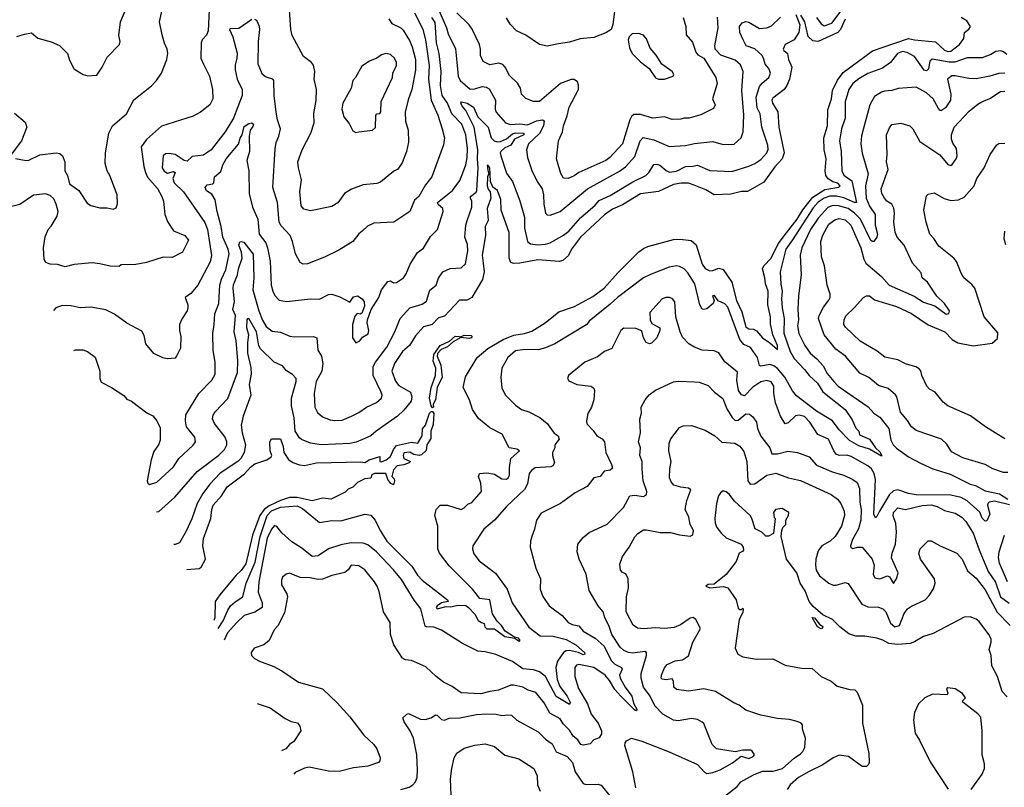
# Model space of a CAD drawing. Extents: x 1245432 to 1420865, y 606325 to 671314.
# Tile 21 of 256: x 1258914 to 1265451, y 636719 to 641820. Entities that reach past the tile are written whole.
import ezdxf

# ---------------------------------------------------------------- set-up
doc = ezdxf.new("R2010")
doc.units = 0

msp = doc.modelspace()

# ---------------------------------------------------------------- linework, layer by layer
at = {"layer": '0CON20XD'}
for points in [[(1259365, 641446.7), (1259425, 641452), (1259460.8, 641505), (1259495, 641571.2), (1259576.7, 641655), (1259580, 641675), (1259572.5, 641715), (1259582.2, 641805), (1259667.3, 642005)], [(1264204.1, 641835), (1264235, 641791.4), (1264255, 641779.1), (1264305, 641797.5), (1264395, 641914.3)], [(1260171.4, 641885), (1260165.3, 641744.7), (1260152.9, 641717.1), (1260124.6, 641685.4), (1260119.5, 641665), (1260116.5, 641565), (1260135, 641523.8), (1260173.1, 641445), (1260194.3, 641355), (1260196.9, 641295), (1260175.8, 641255), (1260115, 641206.2), (1260065, 641178.8), (1259855, 641112.9), (1259755, 641022.9), (1259719.6, 640975), (1259737.4, 640845), (1259748.7, 640805), (1259762.7, 640772.7), (1259828.5, 640698.5), (1259857.8, 640645), (1259868.9, 640615), (1259877.5, 640525), (1259897.1, 640475), (1259935, 640416), (1260010, 640385), (1260034.2, 640355), (1259995, 640276), (1259925, 640240.6), (1259867, 640243), (1259755, 640206), (1259685, 640193.8), (1259588.3, 640191.7), (1259575, 640180), (1259515, 640181.4), (1259445, 640198.6), (1259395, 640203.3), (1259275, 640194), (1259215, 640177.5), (1259165, 640193.8), (1259116.4, 640196.4), (1259086.7, 640206.7), (1259076.2, 640226.2), (1259070.8, 640305), (1259082.1, 640377.9), (1259101.9, 640425), (1259122.8, 640447.2), (1259162.7, 640515), (1259168.8, 640545), (1259156.3, 640595), (1259139.9, 640629.9), (1259115, 640652.5), (1259085, 640662.9), (1259005, 640654.6), (1258915, 640591.5), (1258797.2, 640562.6)], [(1258885, 640897.1), (1258956.3, 640883.7), (1258975, 640886.9), (1259047.4, 640922.6), (1259155, 640935.6), (1259179.8, 640929.8), (1259198, 640915), (1259212.5, 640875), (1259213.1, 640815), (1259230.8, 640785), (1259245, 640730), (1259305.7, 640685.7), (1259361.7, 640601.7), (1259386.1, 640586.1), (1259445, 640568.6), (1259495, 640570), (1259535, 640560), (1259555, 640570), (1259563.6, 640596.4), (1259560, 640655), (1259512.5, 640785), (1259494.2, 640815), (1259480.5, 640865), (1259483.3, 640935), (1259505.6, 641065), (1259529.2, 641115), (1259622, 641195), (1259671.8, 641288.2), (1259789.2, 641380.8), (1259822.9, 641415), (1259854, 641465), (1259891.2, 641555), (1259896.2, 641595), (1259893.8, 641625), (1259874.2, 641664.2), (1259859.7, 641719.7), (1259842.5, 641805), (1259864.2, 641905)], [(1264067.2, 641855), (1264092.4, 641785), (1264086.2, 641735), (1264055.6, 641685), (1263996.9, 641655), (1263982.5, 641625), (1263986.2, 641615), (1264010.5, 641595), (1264019.2, 641555), (1264040.2, 641505), (1264024.4, 641425), (1264007.7, 641382.3), (1263989.7, 641355), (1263915, 641299.4), (1263906.7, 641285), (1263911.2, 641265), (1263947.9, 641207.9), (1263953, 641105), (1263990, 640935), (1263977, 640895), (1263927.5, 640842.5), (1263855, 640739.4), (1263745, 640678.1), (1263705, 640677.5), (1263635, 640660.8), (1263525, 640656.7), (1263469.3, 640689.3), (1263390.9, 640720.9), (1263355, 640733.1), (1263305, 640734.4), (1263255, 640724.8), (1263155, 640678.9), (1263035, 640662.3), (1262915, 640589.8), (1262849.7, 640560.3), (1262796.9, 640523.1), (1262636.4, 640375), (1262577.9, 640295), (1262556.9, 640253.1), (1262519.5, 640220.5), (1262495, 640213.2), (1262353.1, 640223.1), (1262235, 640201.6), (1262195, 640200.3), (1262175, 640206.4), (1262164.1, 640235), (1262163.2, 640405), (1262110.4, 640555), (1262109.2, 640625), (1262085, 640684), (1262055, 640706.7), (1262040.5, 640745), (1262036.1, 640835), (1262025, 640851.9), (1262017.5, 640852.5), (1262025, 640807.5), (1262030, 640805), (1262018.9, 640775), (1262017.8, 640715), (1262023.8, 640693.8), (1262036.7, 640676.7), (1262041.6, 640635), (1262016.9, 640565), (1262023.5, 640486.5), (1262003.4, 640445), (1262005.9, 640385), (1261984.4, 640255), (1261991.9, 640201.9), (1261996.5, 640145), (1261986.6, 640093.4), (1261915.3, 639974.7), (1261885, 639956.5), (1261834.5, 639955.5), (1261735, 639850.9), (1261695, 639838.2), (1261652.9, 639795), (1261595, 639779.1), (1261541.7, 639718.3), (1261501.6, 639655), (1261455.2, 639614.8), (1261403.2, 639535), (1261384.7, 639485), (1261409, 639419), (1261429.9, 639389.9), (1261507.5, 639345), (1261518.2, 639315), (1261511.9, 639285), (1261465, 639225.8), (1261421.9, 639185), (1261280.6, 639085), (1261246, 639054), (1261190.6, 639029.4), (1261147.9, 639012.1), (1261105, 639003.8), (1260915, 638994.7), (1260845, 639006.9), (1260785, 639029.5), (1260770.9, 639040.9), (1260741.6, 639085), (1260736.5, 639175), (1260717.2, 639255), (1260717.2, 639305), (1260749.1, 639415), (1260748.9, 639435), (1260725, 639463.1), (1260685, 639486), (1260659.1, 639519.1), (1260603.3, 639545), (1260511.8, 639631.8), (1260501.7, 639651.7), (1260485.4, 639745), (1260435, 639833.6), (1260425, 639833.1), (1260421.4, 639825), (1260418.6, 639775), (1260433.5, 639725), (1260425.7, 639674.3), (1260427, 639605), (1260448.6, 639508.6), (1260449.5, 639465), (1260436.4, 639395), (1260449.1, 639325), (1260398.2, 639185), (1260383.3, 639125), (1260390.8, 639075), (1260413.6, 638995), (1260403.1, 638945), (1260382.2, 638905), (1260362.1, 638885), (1260245, 638807.8), (1260175, 638733.2), (1260128.9, 638671.1), (1260091.6, 638605), (1260056.3, 638503.7), (1260018.5, 638421.5), (1259975, 638344.3), (1259945, 638333.3), (1259936.9, 638332.5)], [(1261535, 641864.5), (1261565.8, 641805.8), (1261590.4, 641755), (1261609, 641685), (1261631.7, 641515), (1261626.8, 641425), (1261645.9, 641285.9), (1261688.8, 641185), (1261718.1, 641095), (1261734.2, 641035), (1261727.3, 640987.3), (1261649.1, 640775), (1261606.9, 640723.1), (1261562.9, 640645), (1261535, 640620.8), (1261504.5, 640545.5), (1261397.5, 640475), (1261265, 640468.5), (1261222.8, 640447.2), (1261187.5, 640415), (1261165, 640396), (1261126.2, 640345), (1261032.2, 640287.8), (1260937.8, 640242.2), (1260825, 640198.6), (1260795, 640195.8), (1260776.8, 640206.8), (1260744.4, 640265), (1260725.4, 640345.4), (1260708.9, 640385), (1260649.1, 640449.1), (1260635.4, 640475), (1260624.6, 640605), (1260593.9, 640703.9), (1260609.4, 640960.6), (1260616.3, 641003.7), (1260634.5, 641045), (1260645.6, 641095), (1260624.4, 641155), (1260616.7, 641205), (1260602.3, 641315), (1260601.9, 641415), (1260595, 641425.6), (1260566.5, 641433.5), (1260545, 641440), (1260525, 641456.5), (1260497.5, 641525), (1260499.4, 641675), (1260506.9, 641755), (1260505.3, 641775.3), (1260487.5, 641815), (1260475, 641822)], [(1261365, 641825.8), (1261384.2, 641795), (1261443.1, 641765), (1261459.5, 641749.5), (1261502, 641682), (1261519.1, 641639.1), (1261541.9, 641555), (1261541.4, 641485), (1261518, 641355), (1261492.6, 641287.4), (1261473.1, 641205), (1261475.5, 641145), (1261491.8, 641085), (1261494.5, 641005), (1261481.1, 640945), (1261452.4, 640867.6), (1261425, 640827.5), (1261397.8, 640812.2), (1261309.3, 640740.7), (1261285, 640732.2), (1261195, 640722), (1261115.7, 640694.3), (1261070, 640665), (1261026.4, 640603.6), (1260985, 640579.4), (1260845, 640549.4), (1260800.7, 640560.7), (1260782.8, 640582.8), (1260773.1, 640675), (1260784.6, 640755), (1260763.8, 640835), (1260760.9, 640875), (1260788.9, 640955), (1260845.6, 641065), (1260867.8, 641135), (1260865.7, 641195.7), (1260881.9, 641281.9), (1260884, 641355), (1260868.6, 641425), (1260872.5, 641475), (1260865, 641516.7), (1260851.2, 641535), (1260798, 641575), (1260723.6, 641713.6), (1260714.6, 641754.6), (1260704.5, 641885.5)], [(1261691.8, 641895), (1261747.9, 641765), (1261757.5, 641725), (1261807, 641627), (1261816.8, 641536.8), (1261825.2, 641445), (1261838.2, 641415), (1261905, 641358.4), (1261935, 641359.3), (1261985, 641375.4), (1262011.7, 641371.7), (1262030.1, 641360.1), (1262073.8, 641285), (1262070.7, 641225), (1262076.1, 641205), (1262138.1, 641135), (1262172.3, 641122.3), (1262235, 641128.3), (1262285, 641120.4), (1262345, 641146.9), (1262384.3, 641154.3), (1262395, 641148), (1262390.9, 641115), (1262365, 641064.6), (1262291.5, 640995), (1262278.9, 640955), (1262284.4, 640905), (1262315, 640818.8), (1262350, 640745), (1262381.5, 640695), (1262392.3, 640655), (1262393.9, 640595), (1262405, 640533.8), (1262415, 640522.9), (1262435, 640520.5), (1262502.5, 640545), (1262683.4, 640696.6), (1262896.4, 640813.6), (1262935, 640841.8), (1262998.3, 640911.7), (1263033.8, 641015), (1263054.1, 641035.9), (1263125, 641021.8), (1263225, 640977.5), (1263335, 640983.6), (1263395, 640997.9), (1263515, 641009.5), (1263585, 640991.5), (1263656.7, 640993.3), (1263702.9, 641035), (1263716.2, 641073.8), (1263721.1, 641185), (1263708.9, 641348.9), (1263717.5, 641475), (1263698.8, 641518.8), (1263665, 641550), (1263569.5, 641585), (1263530.3, 641625), (1263528.2, 641645), (1263550.4, 641765), (1263546.1, 641836.1)], [(1263319.4, 641835), (1263337.5, 641775), (1263338.3, 641718.3), (1263379.7, 641669.7), (1263402.9, 641605), (1263417, 641587), (1263455, 641563.1), (1263535.4, 641435), (1263543.8, 641395), (1263513.6, 641295), (1263531.4, 641255), (1263519.4, 641230.6), (1263435, 641186.7), (1263357.5, 641165), (1263325, 641165.8), (1263302.3, 641157.7), (1263245, 641156.9), (1263195, 641174.5), (1263116.3, 641166.3), (1263035, 641190.4), (1262990.9, 641189.1), (1262975, 641176.9), (1262963.8, 641155), (1262916, 640995), (1262831.1, 640905), (1262804.2, 640885), (1262625.3, 640804.7), (1262595, 640782.2), (1262555, 640764.3), (1262525, 640767.1), (1262507.1, 640797.1), (1262478.2, 640895), (1262490, 641015), (1262518.2, 641075), (1262524.6, 641115), (1262549.5, 641180.5), (1262561.7, 641238.3), (1262624.3, 641355), (1262624.3, 641385), (1262616.7, 641406.7), (1262595, 641422), (1262575, 641423.1), (1262505, 641395.4), (1262365, 641276.7), (1262325, 641275.6), (1262275, 641295.8), (1262244.3, 641325), (1262238.1, 641365), (1262218.8, 641398.8), (1262165, 641450), (1262136.7, 641505), (1262121.7, 641521.7), (1262095, 641530.5), (1262035, 641520), (1261991.4, 641541.4), (1261972.2, 641582.2), (1261973.3, 641625), (1261966.7, 641655), (1261917.5, 641757.5), (1261898.9, 641785), (1261816.8, 641865)], [(1262863.3, 641875), (1262851.7, 641788.3), (1262840, 641755), (1262805, 641732.5), (1262725, 641702), (1262635, 641692), (1262565, 641670.8), (1262491.1, 641658.9), (1262415, 641643.8), (1262365, 641653.8), (1262275, 641716.7), (1262211.2, 641745), (1262170.7, 641790.7), (1262145, 641832.9)], [(1264395, 641823.3), (1264363.6, 641755), (1264345.9, 641734.1), (1264215, 641674.4), (1264179, 641679), (1264148.8, 641708.8), (1264127.4, 641805), (1264100.9, 641850.9)], [(1260455, 641822), (1260369.1, 641760.9), (1260310.7, 641759.3), (1260307.5, 641755), (1260328.1, 641705), (1260356.4, 641596.4), (1260355.6, 641564.4), (1260343.2, 641516.8), (1260344.4, 641485.6), (1260358.5, 641425), (1260390.9, 641355), (1260390.6, 641315), (1260332.1, 641165), (1260278.8, 641075), (1260185.6, 640955), (1260135, 640920.4), (1260059.8, 640910.2), (1260025, 640880.7), (1260005.4, 640884.6), (1259945, 640924.4), (1259905, 640931.1), (1259881.5, 640928.5), (1259865.3, 640914.7), (1259858.7, 640835), (1259873.5, 640813.5), (1259895, 640799.1), (1259935, 640810), (1259945, 640805.4), (1259929.3, 640765), (1259938.9, 640735), (1260001.1, 640675), (1260143, 640473), (1260161.4, 640425), (1260187.7, 640252.3), (1260179.3, 640210.7), (1260097.3, 640055), (1260049.8, 640000.2), (1260013.3, 639975), (1260030, 639925), (1260030.4, 639905), (1260025.3, 639884.7), (1259992.2, 639835), (1259974.5, 639795), (1259974.4, 639755), (1259984.4, 639715), (1259981.7, 639638.3), (1259957.5, 639587.5), (1259945, 639570), (1259893.3, 639566.7), (1259863.4, 639573.4), (1259805, 639600.8), (1259750.8, 639665), (1259740.5, 639720.5), (1259725, 639750), (1259625, 639803.8), (1259542.8, 639862.8), (1259485, 639891.1), (1259385, 639909.6), (1259315, 639904.4), (1259255, 639917.5), (1259195, 639920.5), (1259153.8, 639906.2), (1259138.7, 639887.2)], [(1259272.5, 639622.7), (1259285, 639626.7), (1259335, 639626), (1259364.2, 639614.2), (1259415, 639578), (1259446, 639485), (1259445.7, 639435), (1259455, 639411.2), (1259523.3, 639375), (1259605, 639322), (1259625, 639298.8), (1259655.5, 639285.5), (1259757, 639207), (1259798.1, 639188.1), (1259823.3, 639155), (1259847, 639107), (1259847.1, 639025), (1259835.7, 638995), (1259805, 638950), (1259786.2, 638895), (1259760.9, 638755), (1259765, 638740), (1259775, 638731.9), (1259825, 638747.5), (1259935, 638847.8), (1259970.8, 638905), (1260065, 638992.5), (1260080.8, 639015), (1260076.6, 639046.6), (1260020.6, 639115), (1260014.4, 639155), (1260016.9, 639195), (1260102.2, 639335), (1260188.6, 639425), (1260210.6, 639465), (1260211.2, 639545), (1260198.1, 639621.9), (1260195.5, 639735), (1260205.5, 639795.5), (1260208.2, 639865), (1260235.5, 639935), (1260243.3, 640055), (1260253.6, 640095), (1260281.4, 640158.6), (1260304.3, 640265), (1260298.2, 640295), (1260263.2, 640375), (1260252, 640445), (1260223.9, 640545), (1260212.3, 640622.3), (1260189.9, 640659.9), (1260153.2, 640683.2), (1260144.8, 640705), (1260157.4, 640722.6), (1260195, 640728.1), (1260201.9, 640735), (1260207.5, 640775), (1260248.2, 640811.8), (1260261.8, 640855), (1260284.6, 640895), (1260366.4, 640993.6), (1260377.2, 641032.8), (1260391.4, 641055), (1260405, 641110.4), (1260435, 641129.1), (1260455, 641133.6), (1260465.3, 641125), (1260460.5, 641109.5), (1260444.1, 641085), (1260436.2, 641045), (1260439.1, 640945), (1260420.8, 640885), (1260435.4, 640815.4), (1260437.2, 640665), (1260458.5, 640575), (1260494.7, 640495), (1260504.6, 640395), (1260548.2, 640338.2), (1260560, 640305), (1260576.1, 640215), (1260583.8, 640055), (1260593.6, 640015), (1260608.3, 639988.3), (1260635.5, 639955.5), (1260685, 639946.5), (1260845, 639964.2), (1260905, 639961.8), (1260965, 639994.2), (1260985, 639996), (1261038.9, 639978.9), (1261105, 639942.5), (1261130.7, 639979.3), (1261155.8, 639985.8), (1261186.7, 639965), (1261200, 639945), (1261203, 639917), (1261185, 639870), (1261175, 639863.3), (1261153.3, 639866.7), (1261139.2, 639850.8), (1261122.5, 639795), (1261124, 639705), (1261145, 639673.3), (1261172.5, 639685), (1261189.1, 639710.9), (1261226.7, 639733.3), (1261232.2, 639755), (1261220, 639805), (1261223.3, 639825), (1261246.1, 639893.9), (1261297.1, 639975), (1261315.7, 640025), (1261358.8, 640081.2), (1261375, 640083.8), (1261395, 640072), (1261415, 640072.5), (1261460.8, 640105), (1261478.9, 640131.1), (1261505.6, 640195), (1261555, 640274), (1261595, 640300.8), (1261641.7, 640378.3), (1261688.6, 640425), (1261724.5, 640545), (1261723.1, 640565), (1261691.9, 640591.9), (1261688.4, 640605), (1261787.5, 640685), (1261835, 640750.6), (1261853.9, 640795), (1261875.8, 640855), (1261883.8, 640905), (1261886, 640965), (1261875.6, 641055), (1261848.1, 641125), (1261783.4, 641195), (1261753.1, 641265), (1261717.8, 641315), (1261707.3, 641382.7), (1261713, 641475), (1261698, 641595), (1261681.9, 641665), (1261672, 641802), (1261650.5, 641835)], [(1259822.3, 638549.1), (1259836.9, 638553.1), (1259943.5, 638646.5), (1260092.2, 638817.8), (1260235, 638927.3), (1260273.1, 638965), (1260288.8, 638995), (1260288.5, 639015), (1260276.9, 639045), (1260206.2, 639136.2), (1260193, 639167), (1260198.7, 639191.3), (1260213.6, 639216.4), (1260296.5, 639303.5), (1260358.7, 639475), (1260362.7, 639555), (1260350.2, 639685), (1260336.6, 639745), (1260346.5, 639855), (1260329.8, 639895), (1260340, 639945), (1260330, 640035), (1260332.3, 640057.7), (1260359.5, 640125), (1260365.9, 640164.1), (1260390.3, 640235), (1260385.2, 640275.2), (1260368.1, 640321.9), (1260375, 640343.1), (1260385, 640347.1), (1260401.1, 640341.1), (1260462.9, 640262.9), (1260468, 640105), (1260461.4, 640025), (1260500.9, 639885), (1260525, 639824.4), (1260550.6, 639780.6), (1260590.6, 639750.6), (1260645, 639744.3), (1260706.2, 639716.2), (1260735, 639711.8), (1260865, 639715.6), (1260885.5, 639705.5), (1260893.3, 639625), (1260916.5, 639585), (1260925.4, 639534.6), (1260918.8, 639485), (1260881.8, 639415), (1260869.4, 639335), (1260874.2, 639245.8), (1260890.2, 639210.2), (1260925, 639180.6), (1260975, 639161.1), (1261005, 639156.5), (1261055, 639160), (1261116, 639185), (1261165, 639209.4), (1261215.3, 639244.7), (1261283.3, 639276.7), (1261315.6, 639305), (1261320.5, 639325), (1261314.5, 639345), (1261260.8, 639455), (1261260.7, 639515), (1261275.4, 639545), (1261351.5, 639645), (1261403.8, 639745), (1261438.9, 639835), (1261505, 639904.2), (1261585, 639929.4), (1261615, 639948.6), (1261637.3, 640022.7), (1261679.2, 640055), (1261695, 640103.3), (1261724, 640145), (1261772.6, 640167.4), (1261845, 640171.9), (1261872.6, 640197.4), (1261889.4, 640285), (1261886.8, 640325), (1261868.6, 640375), (1261875.4, 640455), (1261884.6, 640485), (1261914.7, 640575), (1261916.2, 640615), (1261906.1, 640635), (1261907.2, 640645), (1261945, 640674.8), (1261949, 640685), (1261958.7, 640835), (1261952.7, 640895), (1261954.8, 640955), (1261930.2, 641105), (1261875.7, 641215.7), (1261851.2, 641245), (1261842, 641268), (1261847.1, 641272.9), (1261885, 641264.8), (1261927.7, 641237.7), (1261955, 641174.6), (1262023.8, 641105), (1262045, 641034.4), (1262064.2, 641014.2), (1262085, 641008.7), (1262105, 641011.3), (1262145, 641027.6), (1262185, 641060.3), (1262205, 641068.9), (1262260, 641065), (1262261.8, 641055), (1262198.7, 641025), (1262174.4, 640985.6), (1262135, 640967.5), (1262108, 640945), (1262103.4, 640935), (1262107.1, 640915), (1262145, 640800), (1262185.9, 640745), (1262235.3, 640615.3), (1262265, 640506.7), (1262265.9, 640435), (1262284.6, 640345), (1262305, 640330.7), (1262354.1, 640324.1), (1262405, 640328.6), (1262435, 640337.8), (1262525, 640388.8), (1262558.7, 640415), (1262636.6, 640503.4), (1262735, 640588.5), (1262760.5, 640619.5), (1262835, 640650.6), (1262985, 640741.8), (1263070.6, 640785), (1263092.9, 640807.1), (1263125, 640857.8), (1263145, 640860), (1263163.6, 640853.6), (1263205, 640816.9), (1263227.2, 640807.2), (1263275, 640812.6), (1263335, 640844.7), (1263384, 640846), (1263415, 640853.6), (1263495, 640818.1), (1263642, 640812), (1263754, 640846), (1263794.2, 640865), (1263835, 640891.5), (1263875.3, 640934.7), (1263882.9, 640957.1), (1263882, 640985), (1263840, 641105), (1263828.9, 641195), (1263810.9, 641235), (1263802.7, 641305), (1263825.2, 641375), (1263842.5, 641397.5), (1263886.5, 641435), (1263897.8, 641465), (1263888.5, 641495), (1263862.5, 641525), (1263852.1, 641565), (1263840.3, 641585), (1263795.1, 641625.1), (1263736, 641646), (1263716.3, 641686.3), (1263694.3, 641735.7), (1263693.3, 641775), (1263710.3, 641799.7), (1263735, 641807.5), (1263755, 641803.9), (1263825, 641761.5), (1263875, 641765.5), (1263905, 641780), (1263964.1, 641835.9)], [(1260230.3, 637774.9), (1260263.7, 637825), (1260295, 637896.7), (1260314, 637925), (1260345, 637952.7), (1260396.2, 637985), (1260416.4, 638075), (1260478, 638215), (1260510.3, 638385), (1260557.3, 638525), (1260585, 638556.2), (1260645, 638580.4), (1260755, 638589.8), (1260791.5, 638571.5), (1260905, 638479.1), (1260985, 638492.1), (1261045, 638490), (1261205, 638533.3), (1261245, 638528), (1261273.9, 638493.9), (1261306.2, 638426.2), (1261352.2, 638355), (1261518, 638188), (1261555, 638130), (1261585.2, 638095.2), (1261754, 637965), (1261759.2, 637955), (1261715, 637946.1), (1261685.6, 637925), (1261679.1, 637915), (1261684.5, 637905), (1261745, 637920.7), (1261775, 637919.4), (1261825, 637930.4), (1261875, 637927.1), (1261893.8, 637915), (1261935, 637870.5), (1261957.2, 637827.2), (1261980.8, 637815), (1261997.2, 637807.2), (1262002.8, 637785), (1262015, 637772.1), (1262065, 637771.6), (1262135, 637721.9), (1262200.8, 637710.8), (1262225, 637692), (1262235, 637691.4), (1262235, 637698.6), (1262225, 637709.6), (1262198.1, 637718.1), (1262136.4, 637756.4), (1262111.8, 637795), (1262082.9, 637822.9), (1262052.9, 637872.9), (1262035, 637964.4), (1261968.5, 637975), (1261920.6, 638035), (1261765, 638190.4), (1261701.3, 638275), (1261690, 638305), (1261689.3, 638455), (1261669.7, 638525), (1261679.4, 638565), (1261705, 638593.1), (1261755, 638594.4), (1261845, 638565.8), (1261865, 638576), (1261888.3, 638601.7), (1261915, 638610.8), (1261980.8, 638685), (1261975, 638740), (1261960, 638785), (1261966.2, 638805), (1262015, 638809.9), (1262065, 638800.1), (1262115, 638769.6), (1262145, 638767.4), (1262156.5, 638775), (1262166.1, 638793.9), (1262165.3, 638844.7), (1262175.4, 638905), (1262231.1, 638955), (1262215, 638965.4), (1262164, 638974), (1262116.2, 639066.2), (1262035, 639107.1), (1261959.1, 639169.1), (1261919.3, 639229.3), (1261899.6, 639295), (1261858.9, 639375), (1261872.6, 639447.4), (1261950, 639575), (1262020.9, 639635), (1262124.4, 639695.6), (1262195, 639724.5), (1262265.2, 639734.8), (1262315, 639749.6), (1262401.9, 639805), (1262492.2, 639877.8), (1262596.2, 639913.8), (1262718.9, 639981.1), (1262795, 640035.9), (1262885, 640137.7), (1263025, 640277.8), (1263055, 640300), (1263085, 640312.7), (1263255, 640359.4), (1263299.1, 640360.9), (1263372.1, 640352.1), (1263405, 640324), (1263444.7, 640195), (1263465, 640166.5), (1263495, 640152.2), (1263515, 640153.5), (1263555, 640169.6), (1263585, 640159.2), (1263641.3, 640075), (1263672, 639955), (1263708.7, 639878.7), (1263735, 639779.6), (1263755, 639764.7), (1263785, 639762.7), (1263805, 639753.2), (1263845, 639705.5), (1263895, 639673.1), (1263945, 639628.8), (1263945.2, 639655), (1263913.2, 639725), (1263898, 639798), (1263898.2, 639845), (1263880.7, 639925), (1263882.5, 640015), (1263865.4, 640065), (1263861.8, 640105), (1263844.6, 640165), (1263853.8, 640185), (1263902.4, 640235), (1263948.8, 640331.2), (1264004.5, 640404.5), (1264075.2, 640495), (1264112.5, 640557.5), (1264180.3, 640639.7), (1264258.3, 640691.7), (1264352.2, 640707.8), (1264361.1, 640715), (1264345, 640732.7), (1264312, 640742), (1264281.3, 640761.3), (1264266.8, 640785), (1264261, 640815), (1264268.4, 640895), (1264255.2, 640955), (1264253.7, 641035), (1264276.7, 641115), (1264278.6, 641221.4), (1264302.8, 641295), (1264310.6, 641349.4), (1264342.4, 641417.6), (1264381.1, 641468.9), (1264575, 641612.5), (1264640, 641635), (1264815, 641694.6), (1264855, 641685.5), (1264995, 641672.5), (1265055, 641616.7), (1265075, 641608.1), (1265095, 641610.6), (1265152.5, 641655), (1265183.3, 641695), (1265187.5, 641735), (1265215, 641756.7), (1265226.2, 641775), (1265203, 641813), (1265163.9, 641833.9)], [(1258895, 641707.1), (1258945, 641724.2), (1258991.7, 641731.7), (1259035, 641696), (1259123.2, 641673.2), (1259177.8, 641647.8), (1259230, 641595), (1259245, 641550), (1259273.8, 641495), (1259285, 641486.7), (1259336.1, 641456.1), (1259365, 641446.7)], [(1263195, 641423.8), (1263252.5, 641445), (1263256.7, 641455), (1263246.7, 641475), (1263176.2, 641525), (1263140, 641585), (1263100.3, 641630.3), (1263075, 641692.5), (1263055, 641717.5), (1263025, 641727.5), (1262980, 641725), (1262960, 641705), (1262952.5, 641685), (1262963, 641633), (1262980, 641595), (1263035, 641539.2), (1263092, 641495), (1263135, 641433.3), (1263153.9, 641423.9), (1263195, 641423.8)], [(1261145, 641071.2), (1261165, 641074), (1261255, 641086.7), (1261275, 641102.5), (1261279.2, 641185), (1261285, 641193.8), (1261305, 641196.2), (1261312.2, 641207.8), (1261314.7, 641275.3), (1261388.6, 641435), (1261390, 641465), (1261415.5, 641515), (1261414.5, 641535), (1261401.5, 641565), (1261375, 641589.4), (1261345, 641594.4), (1261315, 641586.9), (1261285, 641564.3), (1261236.7, 641545), (1261185, 641511.2), (1261144.1, 641435.9), (1261125, 641416.7), (1261114.3, 641365), (1261059.5, 641265), (1261053.3, 641225), (1261065.8, 641175), (1261100.9, 641130.9), (1261125, 641081.2), (1261145, 641071.2)], [(1265468.1, 641588.1), (1265445, 641606.2), (1265425, 641612.1), (1265395, 641608.5), (1265362.2, 641587.8), (1265305, 641566.9), (1265205, 641565.8), (1265122.5, 641537.5), (1265085, 641536.9), (1264972.3, 641557.7), (1264956.1, 641543.9), (1264947, 641493), (1264935, 641480.7), (1264919.6, 641485), (1264855, 641574.1), (1264805, 641602.3), (1264775, 641607.7), (1264742.9, 641595), (1264695, 641534.4), (1264642.4, 641497.6), (1264545, 641462.4), (1264485, 641427.4), (1264446.2, 641395), (1264418.4, 641355), (1264395.4, 641275), (1264394.1, 641165), (1264370, 641095), (1264357.8, 641015), (1264367.3, 640945), (1264371.8, 640815), (1264386.6, 640786.6), (1264439.3, 640749.3), (1264470.6, 640605), (1264456, 640605), (1264386.1, 640636.1), (1264337.3, 640647.3), (1264293.5, 640646.5), (1264255, 640634.3), (1264215, 640608), (1264181.2, 640568.8), (1264045, 640357.5), (1264000, 640295), (1263962.5, 640145), (1263966.6, 640063.4), (1263976, 640015), (1263971.5, 639965), (1263976, 639905), (1263989.4, 639835), (1263986.9, 639736.9), (1264029.5, 639615), (1264055, 639568.4), (1264125, 639496.1), (1264154.7, 639455), (1264210.9, 639405), (1264246.7, 639346.7), (1264395, 639229.1), (1264440.3, 639160.3), (1264464.2, 639105), (1264484.2, 639085), (1264490.6, 639060.6), (1264555, 639032.7), (1264594.7, 638974.7), (1264625, 638949.5), (1264638, 638925), (1264635, 638920), (1264556.3, 638966.3), (1264485, 638988.1), (1264424.1, 639024.1), (1264355, 639095.6), (1264309.2, 639155), (1264205, 639219.5), (1264070.7, 639320.7), (1264045, 639353.1), (1263994.8, 639445), (1263945, 639502.4), (1263919.8, 639519.8), (1263895, 639528), (1263835, 639516.7), (1263825, 639522), (1263812.7, 639575), (1263765, 639641.1), (1263722.5, 639662.5), (1263694.3, 639694.3), (1263615, 639909.2), (1263595, 639932), (1263551.1, 639951.1), (1263526.5, 639986.5)], [(1265453.7, 641463.7), (1265415, 641462.1), (1265355, 641443.6), (1265265, 641426.2), (1265215, 641428), (1265125, 641447.5), (1265102.8, 641447.2), (1265074.2, 641425), (1265096.8, 641325), (1265094.6, 641285.4), (1265060.5, 641235), (1265035, 641215.6), (1265025, 641217.1), (1265015, 641229.2), (1264977.8, 641295), (1264935, 641334.4), (1264865, 641370.6), (1264746.6, 641363.4), (1264705, 641349.5), (1264655, 641345.5), (1264635, 641338.1), (1264590.2, 641309.8), (1264558.5, 641255), (1264502.6, 641047.4), (1264498.7, 640995), (1264507, 640933), (1264547.1, 640795), (1264530, 640715), (1264534.8, 640635), (1264555, 640580.9), (1264593.2, 640525), (1264594.4, 640455), (1264609.7, 640395), (1264605.6, 640374.4), (1264585, 640346.9), (1264575, 640345.5), (1264565, 640352.5), (1264495.6, 640495), (1264457.1, 640535), (1264415, 640564.8), (1264344.4, 640585.6), (1264305, 640582.7), (1264278.6, 640571.4), (1264215, 640500.3), (1264164.8, 640425), (1264107.6, 640305), (1264096.5, 640255), (1264101.8, 640125), (1264084.7, 639985.3), (1264080, 639895), (1264084.1, 639825), (1264078.2, 639785), (1264086.7, 639735), (1264126, 639656), (1264161.1, 639605), (1264206.7, 639566.7), (1264249, 639519), (1264275, 639470), (1264319.1, 639415), (1264347.3, 639385), (1264547, 639247), (1264584.7, 639204.8), (1264625, 639178.2), (1264685, 639104.4), (1264698.4, 639025), (1264713.5, 638995), (1264735, 638973.1), (1264814.4, 638915), (1264895, 638872.5), (1264975.7, 638835), (1265091, 638801), (1265225, 638733.6), (1265260, 638725), (1265325, 638688.6), (1265418.8, 638668.8), (1265473.8, 638635)], [(1265053.5, 639933.5), (1265003.1, 639983.1), (1264941.4, 640075), (1264905.7, 640105), (1264898.7, 640138.7), (1264842, 640202), (1264785, 640321.2), (1264740, 640375), (1264727.1, 640407.1), (1264717.7, 640475), (1264722.7, 640535), (1264718.3, 640568.3), (1264703.9, 640593.9), (1264671.1, 640615), (1264655, 640633.1), (1264638.5, 640665), (1264633.3, 640695), (1264678.9, 640825), (1264669.6, 640875), (1264674, 640925), (1264668.5, 641055), (1264688, 641102), (1264705, 641122.5), (1264765, 641132.9), (1264824.4, 641114.4), (1264843.7, 641093.7), (1264890.6, 641010.6), (1265022.1, 640922.1), (1265075, 640858), (1265095, 640851.2), (1265105, 640856.7), (1265132, 640895), (1265138.6, 640915), (1265132.5, 640965), (1265108.7, 640998.7), (1265100, 641025), (1265100, 641055), (1265117.1, 641105), (1265218.2, 641211.8), (1265275, 641257.5), (1265301.2, 641275), (1265355, 641296.9), (1265425, 641341.8), (1265455.3, 641345.3)], [(1258879.1, 641199.1), (1258948.8, 641138.8), (1258961.2, 641105), (1258926.2, 641015), (1258850, 640915)], [(1264455, 639905.8), (1264516, 639975), (1264535, 639984.4), (1264555, 639984.3), (1264589.1, 639959.1), (1264734.7, 639914.7), (1264835, 639867.7), (1264945, 639792), (1265055.3, 639745.3), (1265105, 639695.7), (1265141.7, 639671.7), (1265245, 639652.9), (1265370, 639670), (1265405, 639702), (1265408.2, 639738.2), (1265317.5, 639845), (1265254.5, 640035), (1265235, 640061.4), (1265183.1, 640105), (1265164.4, 640135), (1265133.5, 640213.5), (1265115, 640235.8), (1265016.2, 640315), (1264983.8, 640365), (1264956, 640395), (1264931.5, 640475), (1264917.5, 640555), (1264935, 640650), (1264945, 640660), (1264985, 640668.6), (1265051.1, 640631.1), (1265095, 640619.4), (1265146.6, 640623.4), (1265185, 640641.4), (1265250, 640715), (1265268.8, 640765), (1265318.2, 640835), (1265356.9, 640925), (1265401.2, 640988.8), (1265415, 640996.2), (1265455, 641000)], [(1265475, 638811.5), (1265445, 638811.5), (1265375, 638834.5), (1265324.7, 638864.7), (1265175, 638907.8), (1265099.6, 638949.6), (1265069.1, 638999.1), (1265035, 639031.9), (1264865, 639090.8), (1264834.2, 639115), (1264807.6, 639157.6), (1264761.9, 639211.9), (1264736.7, 639315), (1264728.3, 639328.3), (1264679.2, 639369.2), (1264615, 639389.1), (1264552.6, 639442.6), (1264491.9, 639471.9), (1264396.7, 639585), (1264331.7, 639631.7), (1264255.4, 639725), (1264217.9, 639835), (1264220.8, 639855), (1264250.4, 639909.6), (1264285, 639956), (1264294.4, 639975), (1264294.4, 639995), (1264275.5, 640055), (1264257.3, 640185), (1264237.5, 640245), (1264233.3, 640345), (1264245, 640387.1), (1264285, 640461.5), (1264325, 640490.9), (1264355, 640499.5), (1264395, 640489.3), (1264431.2, 640455), (1264498, 640305), (1264518.9, 640228.9), (1264532.2, 640202.2), (1264635, 640114.1), (1264687.2, 640055), (1264852.7, 639982.7), (1264915, 639943.7), (1264989.2, 639919.2), (1265065, 639864.2), (1265081.9, 639868.1), (1265086.4, 639885), (1265053.5, 639933.5)], [(1265453.1, 640415), (1265448, 640365), (1265458.8, 640325)], [(1263526.5, 639986.5), (1263513.6, 639985), (1263524.5, 639955), (1263516.9, 639935), (1263475, 639898.9), (1263455, 639893.3), (1263445, 639897.1), (1263428.8, 639925), (1263395.3, 640065), (1263348.8, 640138.8), (1263325, 640164.4), (1263295, 640180), (1263275, 640183.5), (1263225, 640174.5), (1263102.3, 640127.7), (1263056, 640104), (1262881.8, 639975), (1262835, 639929.5), (1262695, 639815.8), (1262680, 639795), (1262467.5, 639665), (1262405, 639639.2), (1262355, 639627.2), (1262267.8, 639627.8), (1262205, 639619.1), (1262155, 639575.8), (1262115.5, 639505), (1262107.5, 639445), (1262114.6, 639374.6), (1262137.4, 639327.4), (1262205, 639258.1), (1262245, 639230.6), (1262293.8, 639215), (1262367.2, 639177.2), (1262415, 639136), (1262463.1, 639073.1), (1262489.2, 639055), (1262495, 639032.5), (1262466.2, 638995), (1262465.7, 638975), (1262450.9, 638945), (1262450.6, 638925), (1262464.5, 638875), (1262453.8, 638856.2), (1262440.9, 638849.1), (1262335, 638841.1), (1262311.4, 638825), (1262295.8, 638805), (1262284.3, 638735), (1262265, 638698), (1262145.5, 638585), (1262067.1, 638495), (1261994.3, 638435), (1261922, 638325), (1261920, 638305), (1261929.7, 638269.7), (1261963.8, 638223.8), (1262073.3, 638143.3), (1262149.5, 638035), (1262182.9, 637945), (1262295, 637784.4), (1262368.8, 637725), (1262455, 637724.8), (1262542.2, 637702.2), (1262605.5, 637665.5), (1262664.1, 637615), (1262666, 637605), (1262655, 637598.9), (1262624.3, 637614.3), (1262565, 637628.1), (1262542.9, 637627.1), (1262525, 637616), (1262483.4, 637556.6), (1262473.6, 637516.4), (1262482.2, 637435), (1262498.8, 637388.8), (1262548, 637325), (1262568.1, 637285), (1262565, 637269.2), (1262475, 637323.1), (1262405, 637456.7), (1262365, 637486.3), (1262325, 637500), (1262255, 637507.3), (1262184.7, 637554.7), (1262075, 637601.2), (1262005, 637620.5), (1261955, 637624.6), (1261854.6, 637674.6), (1261715, 637764.4), (1261662.8, 637782.8), (1261615, 637784.7), (1261605, 637790), (1261576, 637905), (1261533.2, 637963.2), (1261449.3, 638099.3), (1261395, 638165.4), (1261283.2, 638285), (1261225, 638331.3), (1261195, 638341.6), (1261115, 638343.8), (1261045, 638331.6), (1260965, 638303.2), (1260895, 638257.5), (1260855, 638253.8), (1260787.7, 638307.7), (1260720.9, 638350.9), (1260655, 638410), (1260621.7, 638451.7), (1260605, 638458.6), (1260585, 638435.6), (1260557, 638375), (1260502.4, 638085), (1260497.6, 638015), (1260522.6, 637945), (1260522.7, 637915), (1260475, 637882.7), (1260405, 637861.8), (1260354.6, 637815), (1260293.6, 637746.4), (1260270.8, 637697)], [(1265485, 638597.3), (1265385, 638620), (1265350, 638615), (1265340.6, 638605), (1265340.5, 638595), (1265356, 638534), (1265335, 638490), (1265325, 638487.5), (1265305, 638508), (1265287.9, 638547.9), (1265203.7, 638623.7), (1265164.4, 638644.4), (1265095, 638659.8), (1264865, 638663.1), (1264815, 638671.9), (1264745, 638695.3), (1264715, 638689.1), (1264687.8, 638665), (1264621.3, 638555), (1264605, 638518), (1264595, 638510), (1264585, 638533.3), (1264596.2, 638765), (1264587.8, 638805), (1264569.2, 638835), (1264545, 638854.8), (1264435, 638917.7), (1264405, 638926.8), (1264355, 638924.8), (1264335, 638932.5), (1264318.8, 638955), (1264282.7, 639032.7), (1264213.2, 639063.2), (1264160.7, 639145), (1264125, 639182.2), (1264088.9, 639191.1), (1264065, 639186.8), (1264015, 639141.8), (1263995, 639135.6), (1263965.3, 639185.3), (1263931.5, 639275), (1263920.7, 639335), (1263920, 639385), (1263903.8, 639413.8), (1263875, 639422.5), (1263835, 639412.6), (1263781.3, 639378.7), (1263725, 639321.3), (1263705, 639326.7), (1263686.2, 639356.2), (1263674, 639425), (1263678.7, 639478.7), (1263596.4, 639546.4), (1263555.3, 639605.3), (1263525, 639620), (1263445, 639624.6), (1263395, 639643.1), (1263356.1, 639666.1), (1263315, 639710), (1263298.1, 639745), (1263270.6, 639845), (1263264, 639945), (1263248.8, 639965), (1263227.5, 639975), (1263205, 639974.4), (1263180, 639965), (1263098, 639875), (1263099.2, 639825), (1263110.6, 639800.6), (1263163, 639773), (1263163.3, 639755), (1263143.6, 639706.4), (1263109.2, 639670.8), (1263095, 639666.2), (1263073.8, 639675), (1263056, 639705), (1263043.3, 639753.3), (1263005, 639767.9), (1262925, 639770), (1262905.6, 639754.4), (1262845.3, 639634.7), (1262796.2, 639615), (1262750.7, 639580.7), (1262665, 639544), (1262557.5, 639455), (1262550, 639435), (1262559.3, 639419.3), (1262612.5, 639395), (1262705, 639383.8), (1262725, 639372.5), (1262730, 639355), (1262726, 639295), (1262710, 639245), (1262685, 639202.5), (1262676, 639155), (1262680, 639135), (1262721.3, 639091.3), (1262745.5, 639055.5), (1262780.8, 639035), (1262795.4, 639015.4), (1262805.7, 638945), (1262843.8, 638865), (1262849.1, 638840.9), (1262835, 638827.5), (1262795, 638820), (1262766.7, 638785), (1262726.7, 638775), (1262681.9, 638718.1), (1262602, 638675), (1262505, 638604.4), (1262375, 638541.4), (1262344.4, 638495), (1262331.9, 638435), (1262313.2, 638386.8), (1262304.3, 638355), (1262302.9, 638315), (1262340, 638175), (1262371.8, 638105), (1262368.5, 638035), (1262387.3, 637987.3), (1262429.2, 637925), (1262515, 637860.6), (1262555, 637815.6), (1262581.5, 637801.5), (1262625, 637791.9), (1262655, 637757.8), (1262735, 637710.8), (1262795, 637658.4), (1262841, 637561), (1262865, 637538), (1262908.5, 637515), (1262913.5, 637505), (1262896.6, 637465), (1262900.5, 637445), (1262932.8, 637385), (1262978.6, 637325), (1262989.2, 637279.2), (1263012.5, 637235), (1263005, 637228.6), (1262995, 637234.5), (1262904.1, 637325), (1262865, 637369.7), (1262829.9, 637429.9), (1262801, 637465), (1262725.5, 637515), (1262625, 637536.3), (1262609.5, 637530.5), (1262598.5, 637515), (1262600, 637455), (1262624, 637375), (1262683.6, 637273.6), (1262708.6, 637205), (1262753.6, 637145), (1262775.7, 637094.3), (1262775.8, 637074.2), (1262761.7, 637048.3), (1262725, 637034.2), (1262700.9, 637009.1), (1262655, 637000), (1262640.3, 637005), (1262618.4, 637035), (1262589.5, 637059.5), (1262565, 637100), (1262520.9, 637140.9), (1262503.1, 637175), (1262432.8, 637212.8), (1262395, 637280.6), (1262339.9, 637349.9), (1262290, 637365), (1262255, 637385.4), (1262195, 637398.5), (1262175, 637397.5), (1262093.3, 637365), (1262035, 637356.9), (1261975, 637340), (1261845, 637347.1), (1261785, 637390), (1261727.4, 637417.4), (1261678, 637455), (1261609.7, 637519.7), (1261515, 637561.4), (1261475, 637565.5), (1261455, 637578.2), (1261396.6, 637666.6), (1261374.6, 637735), (1261372.5, 637815), (1261330, 637885), (1261300.2, 638020.2), (1261286.7, 638055), (1261269.4, 638085), (1261205, 638164), (1261165, 638192), (1261115, 638195.6), (1261094.2, 638165), (1261072.5, 638147.5), (1260985, 638126.9), (1260925, 638102.3), (1260895, 638100.7), (1260841.7, 638111.7), (1260775, 638113.9), (1260705, 638143.3), (1260683.8, 638136.2), (1260658, 638115), (1260650.8, 638095), (1260652.5, 638065), (1260687.1, 638005), (1260692.2, 637985), (1260671.2, 637878.8), (1260627.6, 637792.4), (1260603.1, 637765), (1260570, 637695), (1260534.4, 637665.6), (1260470, 637645), (1260450, 637615), (1260452.5, 637595), (1260472.5, 637575), (1260505, 637556.7), (1260601.7, 637521.7), (1260655, 637492.5), (1260765, 637419.2), (1260925, 637373.8), (1261021.4, 637281.4), (1261105, 637188.6), (1261199.4, 637065), (1261264.3, 637005), (1261285.7, 636975), (1261306, 636915), (1261303.9, 636896.1), (1261295, 636883.3), (1261225, 636859.2), (1261130.7, 636849.3), (1261034.5, 636825.5), (1260965, 636827.8), (1260835, 636852.5), (1260805, 636846.7), (1260742.9, 636817.1), (1260732.8, 636807.5)], [(1265455, 639035.6), (1265326, 639115), (1265227, 639187), (1265076, 639255), (1265045, 639277.5), (1264992.5, 639345), (1264955, 639365.6), (1264936.5, 639385), (1264902.5, 639455), (1264896.3, 639486.3), (1264885, 639500.6), (1264863, 639513), (1264795, 639533.6), (1264745, 639559.5), (1264658.3, 639578.3), (1264607, 639617), (1264494.7, 639684.7), (1264397.1, 639777.1), (1264386.4, 639795), (1264387.9, 639825), (1264398.3, 639851.7), (1264455, 639905.8)], [(1261655, 639240.8), (1261646.2, 639255), (1261635.2, 639305), (1261644.6, 639375.4), (1261675.4, 639455), (1261675.9, 639505), (1261659.2, 639550.8), (1261662.9, 639595), (1261705.5, 639655), (1261767.1, 639682.9), (1261805, 639718), (1261833.3, 639715), (1261835, 639710), (1261865.5, 639724.5), (1261910.9, 639720.9), (1261916.9, 639715), (1261910.6, 639705), (1261898.9, 639701.1), (1261841.7, 639708.3), (1261790.8, 639679.2), (1261755, 639646.1), (1261711.1, 639628.9), (1261687.4, 639602.6), (1261685.9, 639585), (1261708.9, 639525), (1261718, 639445), (1261684.5, 639375), (1261673.5, 639295), (1261658.1, 639265), (1261660, 639245), (1261655, 639240.8)], [(1263004.4, 636715), (1262985, 636822.5), (1262931.7, 636998.3), (1262933.3, 637015), (1262942.2, 637027.8), (1262975, 637045.6), (1263045, 637027.2), (1263225.9, 636955.9), (1263415, 636870.5), (1263459.4, 636819.4), (1263475, 636812), (1263515, 636817.1), (1263565, 636835.4), (1263647.4, 636882.6), (1263704.3, 636925.7), (1263755, 636911.1), (1263784.5, 636925), (1263791.9, 636935), (1263775.5, 636965), (1263767.2, 636967.2), (1263715.8, 636965.8), (1263664.2, 636954.2), (1263540, 636975), (1263511.5, 637005), (1263455, 637142.5), (1263445, 637153.3), (1263415, 637169.2), (1263375, 637175.7), (1263285, 637161.1), (1263255, 637164.7), (1263184.8, 637204.8), (1263130.1, 637260.1), (1263098.7, 637325), (1263055, 637384), (1263040.7, 637445), (1263040.9, 637475), (1263075.3, 637595), (1263075, 637616), (1263065, 637622.2), (1262985, 637611.9), (1262955, 637614.7), (1262925, 637628.9), (1262900.7, 637650.7), (1262845, 637734.4), (1262824.7, 637795), (1262798, 637845), (1262787.9, 637885), (1262754.5, 637925), (1262695, 638026.7), (1262674.5, 638135), (1262627.5, 638235), (1262614.2, 638285), (1262619.2, 638335), (1262655, 638379.2), (1262695, 638412.2), (1262815, 638468.6), (1262922.3, 638577.7), (1262965, 638656.1), (1262995, 638660.5), (1263055, 638652.1), (1263076.2, 638665), (1263078.6, 638685), (1263053.5, 638755), (1263045.5, 638835), (1263047.5, 638885), (1263031.5, 638925), (1263034.6, 638974.6), (1263021.2, 639015), (1263035.5, 639075), (1263030.5, 639165), (1263042.9, 639205), (1263040, 639245), (1263066.8, 639293.2), (1263093.4, 639326.6), (1263135, 639358.8), (1263255, 639412.9), (1263285, 639418.6), (1263394.5, 639414.5), (1263425, 639411.4), (1263485, 639390), (1263527.5, 639345), (1263582.7, 639302.7), (1263609.1, 639235), (1263645, 639176.5), (1263665, 639156.4), (1263685, 639159.6), (1263735, 639200.4), (1263758.6, 639198.6), (1263780.9, 639180.9), (1263805.4, 639145), (1263813.4, 639103.4), (1263833.5, 639053.5), (1263893.3, 638975), (1263906.7, 638935), (1263944.5, 638934.5), (1264013.4, 638953.4), (1264078.8, 638945), (1264155.2, 638915.2), (1264205, 638860.5), (1264315, 638813.8), (1264385, 638792.5), (1264445.3, 638765.3), (1264474.7, 638744.7), (1264488.9, 638705), (1264491.6, 638615), (1264500.2, 638565), (1264499, 638495), (1264484, 638436), (1264443.6, 638365), (1264429.4, 638325), (1264431.9, 638311.9), (1264445, 638305.8), (1264478.8, 638315), (1264506.2, 638316.2), (1264574.7, 638235), (1264586.6, 638195), (1264580.8, 638135), (1264590.8, 638110.8), (1264625, 638104.4), (1264675.4, 638125.4), (1264687.9, 638117.9), (1264715, 638073.8), (1264735.6, 638105), (1264746.5, 638145), (1264702.3, 638245), (1264705.5, 638275.5), (1264728, 638335), (1264735.4, 638415), (1264731.5, 638471.5), (1264712.2, 638522.2), (1264714.6, 638545), (1264745, 638577.5), (1264795, 638564.5), (1264905, 638591), (1264965, 638595.5), (1265004.4, 638585), (1265055, 638558.5), (1265125, 638541.2), (1265168.5, 638515), (1265195.4, 638485), (1265245, 638408.9), (1265283.7, 638296.3), (1265344.4, 638154.4), (1265392.7, 638082.7), (1265424.9, 637984.9), (1265483.2, 637943.2)], [(1260024.2, 638167.4), (1260105, 638172.5), (1260118.8, 638181.2), (1260148.1, 638235), (1260129.4, 638325), (1260132.9, 638372.9), (1260183.5, 638505), (1260188.8, 638565), (1260198.8, 638595), (1260253.8, 638656.2), (1260290, 638715), (1260406.6, 638803.4), (1260445, 638846.2), (1260475, 638869.5), (1260555.5, 638894.5), (1260583.3, 638915), (1260586.7, 638925), (1260575.8, 638955), (1260574.3, 639014.3), (1260585, 639033.8), (1260644.2, 639034.2), (1260663.8, 638985), (1260668, 638945), (1260698.5, 638898.5), (1260727.3, 638877.3), (1260771.4, 638861.4), (1260805, 638858.5), (1260884.6, 638874.6), (1261178, 638882), (1261205, 638877.5), (1261233.3, 638895), (1261305, 638916.7), (1261303.8, 638885), (1261315, 638883.1), (1261345.7, 638895), (1261375, 638918.6), (1261394.4, 638965), (1261415, 638990), (1261515, 639012.9), (1261556, 639005), (1261586.1, 639053.9), (1261588.2, 639101.8), (1261607.5, 639125), (1261633.9, 639206.1), (1261645, 639216.9), (1261655.5, 639215.5), (1261662.2, 639202.2), (1261659.3, 639130.7), (1261643.9, 639085), (1261642.9, 639037.1), (1261615.8, 638995), (1261611.9, 638958.1), (1261581.2, 638928.8), (1261565.8, 638924.2), (1261530.2, 638930.2), (1261505, 638946.2), (1261465, 638940.8), (1261460, 638925), (1261463.9, 638903.9), (1261507.5, 638885), (1261500, 638875), (1261465, 638862.5), (1261420, 638855), (1261395, 638830), (1261384, 638785), (1261398.9, 638768.9), (1261402.9, 638755), (1261395, 638728.8), (1261377.8, 638737.8), (1261358.6, 638765), (1261345, 638805.6), (1261270, 638805), (1261252, 638795), (1261245, 638773.8), (1261205, 638768.5), (1261157.1, 638745), (1261125, 638713.1), (1261095, 638700), (1261075, 638680), (1260982.5, 638635), (1260925, 638640.8), (1260856.2, 638623.8), (1260755, 638644.9), (1260706, 638644), (1260645, 638626.1), (1260569.8, 638590.2), (1260536.2, 638565), (1260509, 638525), (1260459.8, 638395), (1260415, 638203.8), (1260385, 638160), (1260351.2, 638128.8), (1260241.5, 637998.5), (1260212.5, 637955), (1260209.2, 637845), (1260202.6, 637828.1)], [(1263555, 636629.1), (1263676.9, 636725), (1263700.8, 636755), (1263785, 636802.7), (1263845, 636827.3), (1263916.9, 636826.9), (1263977.5, 636845), (1264055, 636912.3), (1264098.3, 636941.7), (1264113.1, 636956.9), (1264126.9, 636985), (1264130, 637045), (1264110, 637105), (1264110, 637135), (1264102.5, 637145), (1264075, 637155.8), (1264025, 637170.6), (1263945, 637177.8), (1263835, 637198.6), (1263735, 637232), (1263691.2, 637265), (1263655, 637281.2), (1263534.2, 637355.8), (1263455, 637374.4), (1263355, 637358.9), (1263275, 637369.4), (1263257.1, 637385), (1263255.3, 637425.3), (1263245, 637440.5), (1263205, 637433), (1263178.4, 637438.4), (1263173.3, 637445), (1263174.8, 637465.2), (1263195.9, 637514.1), (1263213.5, 637536.5), (1263265, 637560.4), (1263313.7, 637566.3), (1263355, 637592), (1263383.5, 637685), (1263433.3, 637775), (1263402.5, 637835), (1263385, 637848.6), (1263365, 637844.3), (1263300.3, 637799.7), (1263258.6, 637781.4), (1263195, 637773.6), (1263135, 637778.8), (1263055, 637771.8), (1263015, 637777.8), (1262987.6, 637797.6), (1262939.6, 637885), (1262942.7, 637985), (1262956.7, 638045), (1262953.1, 638105), (1262937.6, 638137.6), (1262915, 638146.2), (1262901.8, 638161.8), (1262897.6, 638202.4), (1262915, 638253.8), (1262960.6, 638315), (1262997.3, 638382.7), (1263017.1, 638405), (1263055, 638429.4), (1263075, 638430.8), (1263165, 638413.1), (1263235, 638413.1), (1263295, 638396.4), (1263365, 638388.1), (1263383.3, 638396.7), (1263388.2, 638425), (1263365.5, 638465), (1263355.4, 638515), (1263332, 638565), (1263342.7, 638625), (1263368.9, 638695), (1263355, 638707.3), (1263302.8, 638712.8), (1263257, 638727), (1263239.1, 638749.1), (1263228.9, 638775), (1263230, 638835), (1263239.4, 638885), (1263224.4, 638955), (1263226.5, 639005), (1263237.1, 639035), (1263295, 639109.2), (1263319.7, 639120.3), (1263375, 639122.9), (1263465, 639091.4), (1263528, 639055), (1263575, 639012), (1263662.5, 639005), (1263695, 638985.7), (1263721.1, 638951.1), (1263741.1, 638885), (1263748.9, 638755), (1263763.3, 638733.3), (1263795, 638735.5), (1263875, 638792.5), (1263935, 638807.7), (1264018.8, 638775), (1264098.7, 638758.7), (1264300.6, 638665), (1264344.4, 638635), (1264366.1, 638606.1), (1264387.3, 638555), (1264389.2, 638525), (1264369.6, 638455), (1264328.5, 638385), (1264295, 638355.5), (1264238.6, 638325), (1264215, 638290), (1264199.3, 638235), (1264196.6, 638195), (1264202.2, 638162.2), (1264224.5, 638125), (1264285, 638076.9), (1264315, 638063.3), (1264335, 638063.3), (1264395, 638080), (1264414.4, 638074.4), (1264505, 637936.4), (1264545, 637919.2), (1264616, 637916), (1264645, 637906.4), (1264665.4, 637885), (1264695, 637810.6), (1264725, 637786.5), (1264755, 637795.7), (1264787.1, 637875), (1264807.8, 637905), (1264835, 637923.8), (1264924.7, 637965.3), (1264953.1, 637995), (1264981.7, 638038.3), (1264991.1, 638075), (1264986.9, 638105), (1264894.4, 638235), (1264883.3, 638275), (1264893.1, 638305), (1264945, 638356.2), (1264965, 638358), (1265025, 638324.3), (1265136, 638275), (1265172.2, 638235), (1265207.1, 638157.1), (1265265, 638108.1), (1265325, 638031.8), (1265403.1, 637883.1), (1265490.3, 637795)], [(1265469.7, 637319.7), (1265435.9, 637355.9), (1265405, 637455.6), (1265367.3, 637527.3), (1265364.5, 637595.5), (1265350.9, 637635), (1265364.5, 637685), (1265363.1, 637705), (1265348.9, 637735), (1265285, 637821.2), (1265265, 637836.2), (1265225, 637852), (1265185, 637849.2), (1264978.8, 637741.2), (1264915, 637721.4), (1264855, 637685.6), (1264825, 637675.4), (1264745, 637667.5), (1264684.2, 637674.2), (1264645, 637698.2), (1264605, 637710), (1264525, 637723.5), (1264465, 637724.5), (1264418.9, 637738.9), (1264360, 637785), (1264310, 637835), (1264245, 637866.1), (1264181, 637921), (1264154.7, 637955), (1264129.2, 638025), (1264095.5, 638075), (1264072.5, 638145), (1264004.4, 638235), (1263969.2, 638385), (1263973.3, 638426.7), (1263980, 638445), (1264000, 638465), (1264000, 638495), (1264017.5, 638525), (1264020, 638545), (1263975, 638571.2), (1263932.5, 638565), (1263917.5, 638545), (1263923, 638513), (1263930, 638505), (1263917.5, 638405), (1263885, 638387.5), (1263868.3, 638388.3), (1263840, 638415), (1263795.8, 638435.8), (1263775.7, 638505), (1263762.5, 638525), (1263660.2, 638620.2), (1263625, 638667.5), (1263605, 638683.8), (1263585, 638690), (1263566.7, 638675), (1263554.2, 638655.8), (1263540, 638605), (1263530, 638505), (1263531.9, 638475), (1263543.1, 638445), (1263572.3, 638405), (1263605, 638377.1), (1263703.3, 638335), (1263716.2, 638315), (1263718.8, 638295), (1263713.6, 638286.4), (1263690, 638275), (1263671.2, 638218.8), (1263605, 638133.8), (1263525, 638070), (1263485, 638066.7), (1263470, 638055), (1263495, 638044.2), (1263585, 638053.3), (1263615, 638043.8), (1263671.4, 637965), (1263685, 637910), (1263695, 637900), (1263705, 637900), (1263715, 637910), (1263717.5, 637905), (1263715, 637880), (1263690, 637835), (1263664.4, 637645), (1263682, 637605), (1263715, 637587.1), (1263805, 637571.5), (1263913, 637573), (1263995, 637530), (1264105, 637510.8), (1264175, 637510), (1264235, 637456.7), (1264302.5, 637425), (1264342.2, 637392.2), (1264425, 637369.2), (1264457.5, 637367.5), (1264475, 637352.5), (1264508.8, 637265), (1264509.4, 637145), (1264550.5, 636945), (1264554.4, 636885), (1264549.7, 636870.3), (1264535, 636857.5), (1264507.9, 636857.9), (1264415.8, 636925), (1264355, 636932.7), (1264315, 636915.5), (1264245, 636869.1), (1264155.8, 636824.2), (1264085, 636785.5), (1264029.4, 636735), (1264009.4, 636705)], [(1265471.6, 638085), (1265418.4, 638208.4), (1265413.2, 638246.8), (1265416.9, 638285), (1265452.1, 638395)], [(1264235, 637773.3), (1264210, 637785), (1264175, 637846.7), (1264191.2, 637845), (1264223.9, 637803.9), (1264245, 637787.5), (1264243, 637777), (1264235, 637773.3)], [(1265230, 636705), (1265305, 636807.5), (1265320, 636845), (1265320, 636875), (1265304, 636935), (1265302.9, 637095), (1265295.6, 637185), (1265275, 637208.5), (1265176.7, 637285), (1265172.5, 637295), (1265192.5, 637315), (1265173.9, 637343.9), (1265125, 637373.3), (1265075, 637381.2), (1265066.4, 637373.6), (1265076.7, 637345), (1265072.5, 637335), (1264975, 637338.6), (1264923.3, 637315), (1264880.8, 637275), (1264854.3, 637215.7), (1264847.5, 637165), (1264859.5, 637079.5), (1264887, 637033), (1264958.8, 636888.8), (1265078.3, 636708.3)], [(1260489.6, 637275.8), (1260576.7, 637246.7), (1260676.4, 637176.4), (1260715, 637157.5), (1260757.5, 637147.5), (1260774, 637125), (1260779.3, 637095), (1260734.4, 637025), (1260705, 637004.6), (1260680.6, 636975), (1260652.4, 636962.4)], [(1261443.3, 636705), (1261499.1, 636720.9), (1261524.7, 636735.3), (1261541.9, 636755), (1261551.9, 636785), (1261555.6, 636835), (1261550.8, 636935), (1261528, 637045), (1261505.7, 637095.7), (1261466.7, 637155), (1261458.3, 637181.7), (1261483.6, 637206.4), (1261495, 637210), (1261575, 637172), (1261605, 637170), (1261645, 637180.8), (1261675, 637201.4), (1261685, 637199.4), (1261715, 637169.3), (1261735, 637164.7), (1261765, 637178.5), (1261835, 637180.4), (1261945.9, 637204.1), (1262015, 637208.4), (1262076.6, 637206.6), (1262115, 637197.7), (1262155, 637202.1), (1262178.2, 637198.2), (1262215, 637165.6), (1262355, 637088.1), (1262405, 637038.6), (1262448.1, 637008.1), (1262475.5, 636955.5), (1262547.5, 636925), (1262584.2, 636884.2), (1262602.1, 636822.1), (1262654.4, 636744.4), (1262675, 636738), (1262755, 636741.2), (1262775, 636733.3), (1262837.5, 636655)], [(1261784.1, 636495.9), (1261774.4, 636775), (1261781.9, 636845), (1261799.2, 636915), (1261815, 636946), (1261865, 636980), (1261935, 637000), (1262005, 637008.6), (1262065, 636990.8), (1262135, 636934.2), (1262228.3, 636908.3), (1262327.5, 636845), (1262350, 636795), (1262351.4, 636735), (1262369.2, 636695)]]:
    msp.add_lwpolyline(points, dxfattribs=at)

doc.saveas('drawing.dxf')
